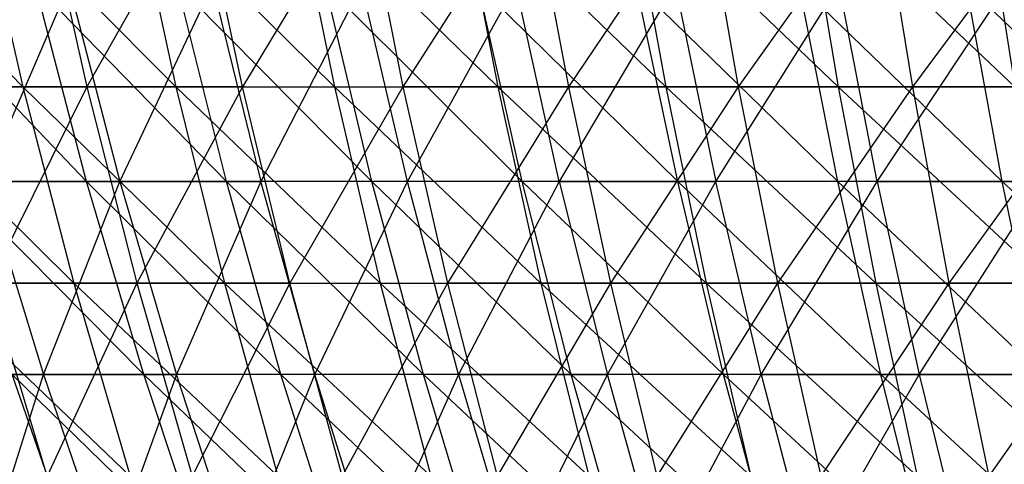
# Model space of a CAD drawing. Extents: x -125 to 125, y -143 to 0.
# Tile 31 of 256: x -36.92 to -25.2, y -108.28 to -102.99. Entities that reach past the tile are written whole.
import ezdxf

# ---------------------------------------------------------------- set-up
doc = ezdxf.new("R2010")
doc.units = 0
doc.header["$LTSCALE"] = 25.4
doc.layers.get('0').update_dxf_attribs({"linetype": 'CONTINUOUS'})

# ---------------------------------------------------------------- blocks, each defined once
blk = doc.blocks.new('NL2500027000_STL_3')
at = {"color": 0}
for p, q in [((-39.207, -101.412, 41.464), (-36.882, -103.785, 42.456)), ((-39.207, -101.412, 41.464), (-36.882, -103.785, 42.456)), ((-37.424, -101.412, 43.08), (-35.06, -103.785, 43.973)), ((-37.424, -101.412, 43.08), (-35.06, -103.785, 43.973)), ((-37.424, -101.412, 43.08), (-36.882, -103.785, 42.456)), ((-37.424, -101.412, 43.08), (-36.882, -103.785, 42.456)), ((-36.649, -101.412, -43.741), (-36.119, -103.785, -43.108)), ((-36.649, -101.412, -43.741), (-36.119, -103.785, -43.108)), ((-34.773, -101.412, -45.247), (-36.119, -103.785, -43.108)), ((-34.773, -101.412, -45.247), (-36.119, -103.785, -43.108)), ((-35.575, -101.412, 44.62), (-33.175, -103.785, 45.412)), ((-35.575, -101.412, 44.62), (-33.175, -103.785, 45.412)), ((-35.575, -101.412, 44.62), (-35.06, -103.785, 43.973)), ((-35.575, -101.412, 44.62), (-35.06, -103.785, 43.973)), ((-34.269, -103.785, -44.592), (-34.773, -101.412, -45.247)), ((-34.269, -103.785, -44.592), (-34.773, -101.412, -45.247)), ((-32.834, -101.412, -46.673), (-34.269, -103.785, -44.592)), ((-32.834, -101.412, -46.673), (-34.269, -103.785, -44.592)), ((-33.662, -101.412, 46.08), (-31.231, -103.785, 46.77)), ((-33.662, -101.412, 46.08), (-31.231, -103.785, 46.77)), ((-33.662, -101.412, 46.08), (-33.175, -103.785, 45.412)), ((-33.662, -101.412, 46.08), (-33.175, -103.785, 45.412)), ((-32.834, -101.412, -46.673), (-32.359, -103.785, -45.997)), ((-32.834, -101.412, -46.673), (-32.359, -103.785, -45.997)), ((-30.838, -101.412, -48.016), (-32.359, -103.785, -45.997)), ((-30.838, -101.412, -48.016), (-32.359, -103.785, -45.997)), ((-31.69, -101.412, 47.458), (-29.231, -103.785, 48.045)), ((-31.69, -101.412, 47.458), (-29.231, -103.785, 48.045)), ((-31.69, -101.412, 47.458), (-31.231, -103.785, 46.77)), ((-31.69, -101.412, 47.458), (-31.231, -103.785, 46.77)), ((-30.838, -101.412, -48.016), (-30.391, -103.785, -47.32)), ((-30.838, -101.412, -48.016), (-30.391, -103.785, -47.32)), ((-28.786, -101.412, -49.273), (-30.391, -103.785, -47.32)), ((-28.786, -101.412, -49.273), (-30.391, -103.785, -47.32)), ((-29.661, -101.412, 48.751), (-27.18, -103.785, 49.235)), ((-29.661, -101.412, 48.751), (-27.18, -103.785, 49.235)), ((-29.661, -101.412, 48.751), (-29.231, -103.785, 48.045)), ((-29.661, -101.412, 48.751), (-29.231, -103.785, 48.045)), ((-28.786, -101.412, -49.273), (-28.369, -103.785, -48.559)), ((-28.786, -101.412, -49.273), (-28.369, -103.785, -48.559)), ((-26.683, -101.412, -50.443), (-28.369, -103.785, -48.559)), ((-26.683, -101.412, -50.443), (-28.369, -103.785, -48.559)), ((-27.579, -101.412, 49.958), (-25.08, -103.785, 50.337)), ((-27.579, -101.412, 49.958), (-25.08, -103.785, 50.337)), ((-27.579, -101.412, 49.958), (-27.18, -103.785, 49.235)), ((-27.579, -101.412, 49.958), (-27.18, -103.785, 49.235)), ((-26.683, -101.412, -50.443), (-26.297, -103.785, -49.712)), ((-26.683, -101.412, -50.443), (-26.297, -103.785, -49.712)), ((-24.533, -101.412, -51.523), (-26.297, -103.785, -49.712)), ((-24.533, -101.412, -51.523), (-26.297, -103.785, -49.712)), ((-25.449, -101.412, 51.077), (-25.08, -103.785, 50.337)), ((-25.449, -101.412, 51.077), (-25.08, -103.785, 50.337)), ((-36.123, -104.911, 37.339), (-38.356, -102.577, 36.333)), ((-36.123, -104.911, 37.339), (-38.356, -102.577, 36.333)), ((-37.339, -104.911, -36.123), (-36.333, -102.577, -38.356)), ((-37.339, -104.911, -36.123), (-36.333, -102.577, -38.356)), ((-34.46, -104.911, 38.879), (-36.734, -102.577, 37.971)), ((-34.46, -104.911, 38.879), (-36.734, -102.577, 37.971)), ((-36.123, -104.911, 37.339), (-36.734, -102.577, 37.971)), ((-36.123, -104.911, 37.339), (-36.734, -102.577, 37.971)), ((-36.333, -102.577, -38.356), (-35.728, -104.911, -37.717)), ((-36.333, -102.577, -38.356), (-35.728, -104.911, -37.717)), ((-35.728, -104.911, -37.717), (-34.625, -102.577, -39.904)), ((-35.728, -104.911, -37.717), (-34.625, -102.577, -39.904)), ((-32.731, -104.911, 40.345), (-35.043, -102.577, 39.537)), ((-32.731, -104.911, 40.345), (-35.043, -102.577, 39.537)), ((-34.46, -104.911, 38.879), (-35.043, -102.577, 39.537)), ((-34.46, -104.911, 38.879), (-35.043, -102.577, 39.537)), ((-34.625, -102.577, -39.904), (-34.049, -104.911, -39.24)), ((-34.625, -102.577, -39.904), (-34.049, -104.911, -39.24)), ((-32.851, -102.577, -41.376), (-34.049, -104.911, -39.24)), ((-32.851, -102.577, -41.376), (-34.049, -104.911, -39.24)), ((-30.94, -104.911, 41.734), (-33.285, -102.577, 41.028)), ((-30.94, -104.911, 41.734), (-33.285, -102.577, 41.028)), ((-32.731, -104.911, 40.345), (-33.285, -102.577, 41.028)), ((-32.731, -104.911, 40.345), (-33.285, -102.577, 41.028)), ((-32.304, -104.911, -40.687), (-32.851, -102.577, -41.376)), ((-32.304, -104.911, -40.687), (-32.851, -102.577, -41.376)), ((-32.304, -104.911, -40.687), (-31.015, -102.577, -42.77)), ((-32.304, -104.911, -40.687), (-31.015, -102.577, -42.77)), ((-29.09, -104.911, 43.044), (-31.464, -102.577, 42.441)), ((-29.09, -104.911, 43.044), (-31.464, -102.577, 42.441)), ((-30.94, -104.911, 41.734), (-31.464, -102.577, 42.441)), ((-30.94, -104.911, 41.734), (-31.464, -102.577, 42.441)), ((-30.499, -104.911, -42.058), (-31.015, -102.577, -42.77)), ((-30.499, -104.911, -42.058), (-31.015, -102.577, -42.77)), ((-29.12, -102.577, -44.082), (-30.499, -104.911, -42.058)), ((-29.12, -102.577, -44.082), (-30.499, -104.911, -42.058)), ((-27.185, -104.911, 44.272), (-29.583, -102.577, 43.773)), ((-27.185, -104.911, 44.272), (-29.583, -102.577, 43.773)), ((-29.09, -104.911, 43.044), (-29.583, -102.577, 43.773)), ((-29.09, -104.911, 43.044), (-29.583, -102.577, 43.773)), ((-29.12, -102.577, -44.082), (-28.635, -104.911, -43.348)), ((-29.12, -102.577, -44.082), (-28.635, -104.911, -43.348)), ((-28.635, -104.911, -43.348), (-27.17, -102.577, -45.31)), ((-28.635, -104.911, -43.348), (-27.17, -102.577, -45.31)), ((-25.228, -104.911, 45.416), (-27.645, -102.577, 45.022)), ((-25.228, -104.911, 45.416), (-27.645, -102.577, 45.022)), ((-27.185, -104.911, 44.272), (-27.645, -102.577, 45.022)), ((-27.185, -104.911, 44.272), (-27.645, -102.577, 45.022)), ((-26.717, -104.911, -44.556), (-27.17, -102.577, -45.31)), ((-26.717, -104.911, -44.556), (-27.17, -102.577, -45.31)), ((-26.717, -104.911, -44.556), (-25.167, -102.577, -46.452)), ((-26.717, -104.911, -44.556), (-25.167, -102.577, -46.452)), ((-23.223, -104.911, 46.473), (-25.655, -102.577, 46.185)), ((-23.223, -104.911, 46.473), (-25.655, -102.577, 46.185)), ((-25.228, -104.911, 45.416), (-25.655, -102.577, 46.185)), ((-25.228, -104.911, 45.416), (-25.655, -102.577, 46.185)), ((-38.639, -103.785, 40.864), (-36.882, -103.785, 42.456)), ((-38.639, -103.785, 40.864), (-36.882, -103.785, 42.456)), ((-38.639, -103.785, 40.864), (-36.276, -106.122, 41.758)), ((-38.639, -103.785, 40.864), (-36.276, -106.122, 41.758)), ((-36.119, -103.785, -43.108), (-37.904, -103.785, -41.547)), ((-36.119, -103.785, -43.108), (-37.904, -103.785, -41.547)), ((-36.119, -103.785, -43.108), (-37.28, -106.122, -40.864)), ((-36.119, -103.785, -43.108), (-37.28, -106.122, -40.864)), ((-36.882, -103.785, 42.456), (-35.06, -103.785, 43.973)), ((-36.882, -103.785, 42.456), (-35.06, -103.785, 43.973)), ((-36.882, -103.785, 42.456), (-34.483, -106.122, 43.25)), ((-36.882, -103.785, 42.456), (-34.483, -106.122, 43.25)), ((-36.882, -103.785, 42.456), (-36.276, -106.122, 41.758)), ((-36.882, -103.785, 42.456), (-36.276, -106.122, 41.758)), ((-36.119, -103.785, -43.108), (-35.525, -106.122, -42.399)), ((-34.269, -103.785, -44.592), (-36.119, -103.785, -43.108)), ((-34.269, -103.785, -44.592), (-36.119, -103.785, -43.108)), ((-36.119, -103.785, -43.108), (-35.525, -106.122, -42.399)), ((-34.269, -103.785, -44.592), (-35.525, -106.122, -42.399)), ((-34.269, -103.785, -44.592), (-35.525, -106.122, -42.399)), ((-35.06, -103.785, 43.973), (-33.175, -103.785, 45.412)), ((-35.06, -103.785, 43.973), (-33.175, -103.785, 45.412)), ((-35.06, -103.785, 43.973), (-32.629, -106.122, 44.665)), ((-35.06, -103.785, 43.973), (-32.629, -106.122, 44.665)), ((-35.06, -103.785, 43.973), (-34.483, -106.122, 43.25)), ((-35.06, -103.785, 43.973), (-34.483, -106.122, 43.25)), ((-33.706, -106.122, -43.859), (-34.269, -103.785, -44.592)), ((-34.269, -103.785, -44.592), (-32.359, -103.785, -45.997)), ((-34.269, -103.785, -44.592), (-32.359, -103.785, -45.997)), ((-33.706, -106.122, -43.859), (-34.269, -103.785, -44.592)), ((-32.359, -103.785, -45.997), (-33.706, -106.122, -43.859)), ((-32.359, -103.785, -45.997), (-33.706, -106.122, -43.859)), ((-33.175, -103.785, 45.412), (-31.231, -103.785, 46.77)), ((-33.175, -103.785, 45.412), (-31.231, -103.785, 46.77)), ((-33.175, -103.785, 45.412), (-30.717, -106.122, 46.001)), ((-33.175, -103.785, 45.412), (-30.717, -106.122, 46.001)), ((-33.175, -103.785, 45.412), (-32.629, -106.122, 44.665)), ((-33.175, -103.785, 45.412), (-32.629, -106.122, 44.665)), ((-30.391, -103.785, -47.32), (-32.359, -103.785, -45.997)), ((-32.359, -103.785, -45.997), (-31.827, -106.122, -45.241)), ((-32.359, -103.785, -45.997), (-31.827, -106.122, -45.241)), ((-30.391, -103.785, -47.32), (-32.359, -103.785, -45.997)), ((-30.391, -103.785, -47.32), (-31.827, -106.122, -45.241)), ((-30.391, -103.785, -47.32), (-31.827, -106.122, -45.241)), ((-31.231, -103.785, 46.77), (-29.231, -103.785, 48.045)), ((-31.231, -103.785, 46.77), (-29.231, -103.785, 48.045)), ((-31.231, -103.785, 46.77), (-28.75, -106.122, 47.255)), ((-31.231, -103.785, 46.77), (-28.75, -106.122, 47.255)), ((-31.231, -103.785, 46.77), (-30.717, -106.122, 46.001)), ((-31.231, -103.785, 46.77), (-30.717, -106.122, 46.001)), ((-28.369, -103.785, -48.559), (-30.391, -103.785, -47.32)), ((-30.391, -103.785, -47.32), (-29.891, -106.122, -46.542)), ((-30.391, -103.785, -47.32), (-29.891, -106.122, -46.542)), ((-28.369, -103.785, -48.559), (-30.391, -103.785, -47.32)), ((-28.369, -103.785, -48.559), (-29.891, -106.122, -46.542)), ((-28.369, -103.785, -48.559), (-29.891, -106.122, -46.542)), ((-29.231, -103.785, 48.045), (-27.18, -103.785, 49.235)), ((-29.231, -103.785, 48.045), (-27.18, -103.785, 49.235)), ((-29.231, -103.785, 48.045), (-26.733, -106.122, 48.425)), ((-29.231, -103.785, 48.045), (-26.733, -106.122, 48.425)), ((-29.231, -103.785, 48.045), (-28.75, -106.122, 47.255)), ((-29.231, -103.785, 48.045), (-28.75, -106.122, 47.255)), ((-26.297, -103.785, -49.712), (-28.369, -103.785, -48.559)), ((-28.369, -103.785, -48.559), (-27.903, -106.122, -47.761)), ((-28.369, -103.785, -48.559), (-27.903, -106.122, -47.761)), ((-26.297, -103.785, -49.712), (-28.369, -103.785, -48.559)), ((-26.297, -103.785, -49.712), (-27.903, -106.122, -47.761)), ((-26.297, -103.785, -49.712), (-27.903, -106.122, -47.761)), ((-27.18, -103.785, 49.235), (-25.08, -103.785, 50.337)), ((-27.18, -103.785, 49.235), (-25.08, -103.785, 50.337)), ((-27.18, -103.785, 49.235), (-24.668, -106.122, 49.509)), ((-27.18, -103.785, 49.235), (-24.668, -106.122, 49.509)), ((-27.18, -103.785, 49.235), (-26.733, -106.122, 48.425)), ((-27.18, -103.785, 49.235), (-26.733, -106.122, 48.425)), ((-24.178, -103.785, -50.777), (-26.297, -103.785, -49.712)), ((-26.297, -103.785, -49.712), (-25.864, -106.122, -48.895)), ((-26.297, -103.785, -49.712), (-25.864, -106.122, -48.895)), ((-24.178, -103.785, -50.777), (-26.297, -103.785, -49.712)), ((-24.178, -103.785, -50.777), (-25.864, -106.122, -48.895)), ((-24.178, -103.785, -50.777), (-25.864, -106.122, -48.895)), ((-36.123, -104.911, 37.339), (-37.717, -104.911, 35.728)), ((-36.123, -104.911, 37.339), (-37.717, -104.911, 35.728)), ((-35.443, -107.207, 36.636), (-37.717, -104.911, 35.728)), ((-35.443, -107.207, 36.636), (-37.717, -104.911, 35.728)), ((-37.339, -104.911, -36.123), (-35.728, -104.911, -37.717)), ((-37.339, -104.911, -36.123), (-35.728, -104.911, -37.717)), ((-37.339, -104.911, -36.123), (-36.636, -107.207, -35.443)), ((-37.339, -104.911, -36.123), (-36.636, -107.207, -35.443)), ((-36.636, -107.207, -35.443), (-35.728, -104.911, -37.717)), ((-36.636, -107.207, -35.443), (-35.728, -104.911, -37.717)), ((-34.46, -104.911, 38.879), (-36.123, -104.911, 37.339)), ((-34.46, -104.911, 38.879), (-36.123, -104.911, 37.339)), ((-33.811, -107.207, 38.147), (-36.123, -104.911, 37.339)), ((-33.811, -107.207, 38.147), (-36.123, -104.911, 37.339)), ((-35.443, -107.207, 36.636), (-36.123, -104.911, 37.339)), ((-35.443, -107.207, 36.636), (-36.123, -104.911, 37.339)), ((-35.728, -104.911, -37.717), (-34.049, -104.911, -39.24)), ((-35.728, -104.911, -37.717), (-34.049, -104.911, -39.24)), ((-35.728, -104.911, -37.717), (-35.055, -107.207, -37.007)), ((-35.728, -104.911, -37.717), (-35.055, -107.207, -37.007)), ((-34.049, -104.911, -39.24), (-35.055, -107.207, -37.007)), ((-34.049, -104.911, -39.24), (-35.055, -107.207, -37.007)), ((-32.731, -104.911, 40.345), (-34.46, -104.911, 38.879)), ((-32.731, -104.911, 40.345), (-34.46, -104.911, 38.879)), ((-32.115, -107.207, 39.586), (-34.46, -104.911, 38.879)), ((-32.115, -107.207, 39.586), (-34.46, -104.911, 38.879)), ((-33.811, -107.207, 38.147), (-34.46, -104.911, 38.879)), ((-33.811, -107.207, 38.147), (-34.46, -104.911, 38.879)), ((-33.408, -107.207, -38.501), (-34.049, -104.911, -39.24)), ((-33.408, -107.207, -38.501), (-34.049, -104.911, -39.24)), ((-32.304, -104.911, -40.687), (-34.049, -104.911, -39.24)), ((-32.304, -104.911, -40.687), (-34.049, -104.911, -39.24)), ((-33.408, -107.207, -38.501), (-32.304, -104.911, -40.687)), ((-33.408, -107.207, -38.501), (-32.304, -104.911, -40.687)), ((-30.94, -104.911, 41.734), (-32.731, -104.911, 40.345)), ((-30.94, -104.911, 41.734), (-32.731, -104.911, 40.345)), ((-30.358, -107.207, 40.949), (-32.731, -104.911, 40.345)), ((-30.358, -107.207, 40.949), (-32.731, -104.911, 40.345)), ((-32.115, -107.207, 39.586), (-32.731, -104.911, 40.345)), ((-32.115, -107.207, 39.586), (-32.731, -104.911, 40.345)), ((-31.697, -107.207, -39.922), (-32.304, -104.911, -40.687)), ((-31.697, -107.207, -39.922), (-32.304, -104.911, -40.687)), ((-30.499, -104.911, -42.058), (-32.304, -104.911, -40.687)), ((-30.499, -104.911, -42.058), (-32.304, -104.911, -40.687)), ((-30.499, -104.911, -42.058), (-31.697, -107.207, -39.922)), ((-30.499, -104.911, -42.058), (-31.697, -107.207, -39.922)), ((-29.09, -104.911, 43.044), (-30.94, -104.911, 41.734)), ((-29.09, -104.911, 43.044), (-30.94, -104.911, 41.734)), ((-28.543, -107.207, 42.234), (-30.94, -104.911, 41.734)), ((-28.543, -107.207, 42.234), (-30.94, -104.911, 41.734)), ((-30.358, -107.207, 40.949), (-30.94, -104.911, 41.734)), ((-30.358, -107.207, 40.949), (-30.94, -104.911, 41.734)), ((-30.499, -104.911, -42.058), (-28.635, -104.911, -43.348)), ((-30.499, -104.911, -42.058), (-28.635, -104.911, -43.348)), ((-30.499, -104.911, -42.058), (-29.925, -107.207, -41.266)), ((-30.499, -104.911, -42.058), (-29.925, -107.207, -41.266)), ((-29.925, -107.207, -41.266), (-28.635, -104.911, -43.348)), ((-29.925, -107.207, -41.266), (-28.635, -104.911, -43.348)), ((-27.185, -104.911, 44.272), (-29.09, -104.911, 43.044)), ((-27.185, -104.911, 44.272), (-29.09, -104.911, 43.044)), ((-26.673, -107.207, 43.439), (-29.09, -104.911, 43.044)), ((-26.673, -107.207, 43.439), (-29.09, -104.911, 43.044)), ((-28.543, -107.207, 42.234), (-29.09, -104.911, 43.044)), ((-28.543, -107.207, 42.234), (-29.09, -104.911, 43.044)), ((-28.097, -107.207, -42.532), (-28.635, -104.911, -43.348)), ((-28.097, -107.207, -42.532), (-28.635, -104.911, -43.348)), ((-26.717, -104.911, -44.556), (-28.635, -104.911, -43.348)), ((-26.717, -104.911, -44.556), (-28.635, -104.911, -43.348)), ((-28.097, -107.207, -42.532), (-26.717, -104.911, -44.556)), ((-28.097, -107.207, -42.532), (-26.717, -104.911, -44.556)), ((-25.228, -104.911, 45.416), (-27.185, -104.911, 44.272)), ((-25.228, -104.911, 45.416), (-27.185, -104.911, 44.272)), ((-24.753, -107.207, 44.561), (-27.185, -104.911, 44.272)), ((-24.753, -107.207, 44.561), (-27.185, -104.911, 44.272)), ((-26.673, -107.207, 43.439), (-27.185, -104.911, 44.272)), ((-26.673, -107.207, 43.439), (-27.185, -104.911, 44.272)), ((-26.717, -104.911, -44.556), (-24.748, -104.911, -45.679)), ((-26.717, -104.911, -44.556), (-24.748, -104.911, -45.679)), ((-26.717, -104.911, -44.556), (-26.215, -107.207, -43.717)), ((-26.717, -104.911, -44.556), (-26.215, -107.207, -43.717)), ((-26.215, -107.207, -43.717), (-24.748, -104.911, -45.679)), ((-26.215, -107.207, -43.717), (-24.748, -104.911, -45.679)), ((-23.223, -104.911, 46.473), (-25.228, -104.911, 45.416)), ((-23.223, -104.911, 46.473), (-25.228, -104.911, 45.416)), ((-22.786, -107.207, 45.599), (-25.228, -104.911, 45.416)), ((-22.786, -107.207, 45.599), (-25.228, -104.911, 45.416)), ((-24.753, -107.207, 44.561), (-25.228, -104.911, 45.416)), ((-24.753, -107.207, 44.561), (-25.228, -104.911, 45.416)), ((-38.004, -106.122, 40.192), (-36.276, -106.122, 41.758)), ((-38.004, -106.122, 40.192), (-36.276, -106.122, 41.758)), ((-38.004, -106.122, 40.192), (-35.605, -108.418, 40.987)), ((-38.004, -106.122, 40.192), (-35.605, -108.418, 40.987)), ((-35.525, -106.122, -42.399), (-37.28, -106.122, -40.864)), ((-35.525, -106.122, -42.399), (-37.28, -106.122, -40.864)), ((-36.592, -108.418, -40.108), (-37.28, -106.122, -40.864)), ((-36.592, -108.418, -40.108), (-37.28, -106.122, -40.864)), ((-35.525, -106.122, -42.399), (-36.592, -108.418, -40.108)), ((-35.525, -106.122, -42.399), (-36.592, -108.418, -40.108)), ((-36.276, -106.122, 41.758), (-34.483, -106.122, 43.25)), ((-36.276, -106.122, 41.758), (-34.483, -106.122, 43.25)), ((-36.276, -106.122, 41.758), (-33.846, -108.418, 42.451)), ((-36.276, -106.122, 41.758), (-33.846, -108.418, 42.451)), ((-36.276, -106.122, 41.758), (-35.605, -108.418, 40.987)), ((-36.276, -106.122, 41.758), (-35.605, -108.418, 40.987)), ((-35.525, -106.122, -42.399), (-34.868, -108.418, -41.615)), ((-33.706, -106.122, -43.859), (-35.525, -106.122, -42.399)), ((-33.706, -106.122, -43.859), (-35.525, -106.122, -42.399)), ((-35.525, -106.122, -42.399), (-34.868, -108.418, -41.615)), ((-33.706, -106.122, -43.859), (-34.868, -108.418, -41.615)), ((-33.706, -106.122, -43.859), (-34.868, -108.418, -41.615)), ((-34.483, -106.122, 43.25), (-32.629, -106.122, 44.665)), ((-34.483, -106.122, 43.25), (-32.629, -106.122, 44.665)), ((-34.483, -106.122, 43.25), (-32.026, -108.418, 43.84)), ((-34.483, -106.122, 43.25), (-32.026, -108.418, 43.84)), ((-34.483, -106.122, 43.25), (-33.846, -108.418, 42.451)), ((-34.483, -106.122, 43.25), (-33.846, -108.418, 42.451)), ((-33.083, -108.418, -43.048), (-33.706, -106.122, -43.859)), ((-33.706, -106.122, -43.859), (-31.827, -106.122, -45.241)), ((-33.706, -106.122, -43.859), (-31.827, -106.122, -45.241)), ((-33.083, -108.418, -43.048), (-33.706, -106.122, -43.859)), ((-31.827, -106.122, -45.241), (-33.083, -108.418, -43.048)), ((-31.827, -106.122, -45.241), (-33.083, -108.418, -43.048)), ((-32.629, -106.122, 44.665), (-30.717, -106.122, 46.001)), ((-32.629, -106.122, 44.665), (-30.717, -106.122, 46.001)), ((-32.629, -106.122, 44.665), (-30.149, -108.418, 45.151)), ((-32.629, -106.122, 44.665), (-30.149, -108.418, 45.151)), ((-32.629, -106.122, 44.665), (-32.026, -108.418, 43.84)), ((-32.629, -106.122, 44.665), (-32.026, -108.418, 43.84)), ((-29.891, -106.122, -46.542), (-31.827, -106.122, -45.241)), ((-31.827, -106.122, -45.241), (-31.239, -108.418, -44.405)), ((-31.827, -106.122, -45.241), (-31.239, -108.418, -44.405)), ((-29.891, -106.122, -46.542), (-31.827, -106.122, -45.241)), ((-29.891, -106.122, -46.542), (-31.239, -108.418, -44.405)), ((-29.891, -106.122, -46.542), (-31.239, -108.418, -44.405)), ((-30.717, -106.122, 46.001), (-28.75, -106.122, 47.255)), ((-30.717, -106.122, 46.001), (-28.75, -106.122, 47.255)), ((-30.717, -106.122, 46.001), (-28.219, -108.418, 46.382)), ((-30.717, -106.122, 46.001), (-28.219, -108.418, 46.382)), ((-30.717, -106.122, 46.001), (-30.149, -108.418, 45.151)), ((-30.717, -106.122, 46.001), (-30.149, -108.418, 45.151)), ((-27.903, -106.122, -47.761), (-29.891, -106.122, -46.542)), ((-29.891, -106.122, -46.542), (-29.339, -108.418, -45.682)), ((-29.891, -106.122, -46.542), (-29.339, -108.418, -45.682)), ((-27.903, -106.122, -47.761), (-29.891, -106.122, -46.542)), ((-27.903, -106.122, -47.761), (-29.339, -108.418, -45.682)), ((-27.903, -106.122, -47.761), (-29.339, -108.418, -45.682)), ((-28.75, -106.122, 47.255), (-26.733, -106.122, 48.425)), ((-28.75, -106.122, 47.255), (-26.733, -106.122, 48.425)), ((-28.75, -106.122, 47.255), (-26.239, -108.418, 47.531)), ((-28.75, -106.122, 47.255), (-26.239, -108.418, 47.531)), ((-28.75, -106.122, 47.255), (-28.219, -108.418, 46.382)), ((-28.75, -106.122, 47.255), (-28.219, -108.418, 46.382)), ((-25.864, -106.122, -48.895), (-27.903, -106.122, -47.761)), ((-27.903, -106.122, -47.761), (-27.387, -108.418, -46.878)), ((-27.903, -106.122, -47.761), (-27.387, -108.418, -46.878)), ((-25.864, -106.122, -48.895), (-27.903, -106.122, -47.761)), ((-25.864, -106.122, -48.895), (-27.387, -108.418, -46.878)), ((-25.864, -106.122, -48.895), (-27.387, -108.418, -46.878)), ((-26.733, -106.122, 48.425), (-24.668, -106.122, 49.509)), ((-26.733, -106.122, 48.425), (-24.668, -106.122, 49.509)), ((-26.733, -106.122, 48.425), (-24.212, -108.418, 48.594)), ((-26.733, -106.122, 48.425), (-24.212, -108.418, 48.594)), ((-26.733, -106.122, 48.425), (-26.239, -108.418, 47.531)), ((-26.733, -106.122, 48.425), (-26.239, -108.418, 47.531)), ((-23.78, -106.122, -49.942), (-25.864, -106.122, -48.895)), ((-25.864, -106.122, -48.895), (-25.386, -108.418, -47.991)), ((-25.864, -106.122, -48.895), (-25.386, -108.418, -47.991)), ((-23.78, -106.122, -49.942), (-25.864, -106.122, -48.895)), ((-23.78, -106.122, -49.942), (-25.386, -108.418, -47.991)), ((-23.78, -106.122, -49.942), (-25.386, -108.418, -47.991)), ((-38.147, -107.207, -33.811), (-36.636, -107.207, -35.443)), ((-38.147, -107.207, -33.811), (-36.636, -107.207, -35.443)), ((-37.344, -109.458, -33.099), (-36.636, -107.207, -35.443)), ((-37.344, -109.458, -33.099), (-36.636, -107.207, -35.443)), ((-35.443, -107.207, 36.636), (-37.007, -107.207, 35.055)), ((-35.443, -107.207, 36.636), (-37.007, -107.207, 35.055)), ((-34.696, -109.458, 35.865), (-37.007, -107.207, 35.055)), ((-34.696, -109.458, 35.865), (-37.007, -107.207, 35.055)), ((-36.228, -109.458, 34.317), (-37.007, -107.207, 35.055)), ((-36.228, -109.458, 34.317), (-37.007, -107.207, 35.055)), ((-36.636, -107.207, -35.443), (-35.055, -107.207, -37.007)), ((-36.636, -107.207, -35.443), (-35.055, -107.207, -37.007)), ((-36.636, -107.207, -35.443), (-35.865, -109.458, -34.696)), ((-36.636, -107.207, -35.443), (-35.865, -109.458, -34.696)), ((-35.055, -107.207, -37.007), (-35.865, -109.458, -34.696)), ((-35.055, -107.207, -37.007), (-35.865, -109.458, -34.696)), ((-33.811, -107.207, 38.147), (-35.443, -107.207, 36.636)), ((-33.811, -107.207, 38.147), (-35.443, -107.207, 36.636)), ((-33.099, -109.458, 37.344), (-35.443, -107.207, 36.636)), ((-33.099, -109.458, 37.344), (-35.443, -107.207, 36.636)), ((-34.696, -109.458, 35.865), (-35.443, -107.207, 36.636)), ((-34.696, -109.458, 35.865), (-35.443, -107.207, 36.636)), ((-34.317, -109.458, -36.228), (-35.055, -107.207, -37.007)), ((-34.317, -109.458, -36.228), (-35.055, -107.207, -37.007)), ((-33.408, -107.207, -38.501), (-35.055, -107.207, -37.007)), ((-33.408, -107.207, -38.501), (-35.055, -107.207, -37.007)), ((-34.317, -109.458, -36.228), (-33.408, -107.207, -38.501)), ((-34.317, -109.458, -36.228), (-33.408, -107.207, -38.501)), ((-32.115, -107.207, 39.586), (-33.811, -107.207, 38.147)), ((-32.115, -107.207, 39.586), (-33.811, -107.207, 38.147)), ((-31.439, -109.458, 38.752), (-33.811, -107.207, 38.147)), ((-31.439, -109.458, 38.752), (-33.811, -107.207, 38.147)), ((-33.099, -109.458, 37.344), (-33.811, -107.207, 38.147)), ((-33.099, -109.458, 37.344), (-33.811, -107.207, 38.147)), ((-32.704, -109.458, -37.69), (-33.408, -107.207, -38.501)), ((-32.704, -109.458, -37.69), (-33.408, -107.207, -38.501)), ((-31.697, -107.207, -39.922), (-33.408, -107.207, -38.501)), ((-31.697, -107.207, -39.922), (-33.408, -107.207, -38.501)), ((-31.697, -107.207, -39.922), (-32.704, -109.458, -37.69)), ((-31.697, -107.207, -39.922), (-32.704, -109.458, -37.69)), ((-30.358, -107.207, 40.949), (-32.115, -107.207, 39.586)), ((-30.358, -107.207, 40.949), (-32.115, -107.207, 39.586)), ((-29.718, -109.458, 40.087), (-32.115, -107.207, 39.586)), ((-29.718, -109.458, 40.087), (-32.115, -107.207, 39.586)), ((-31.439, -109.458, 38.752), (-32.115, -107.207, 39.586)), ((-31.439, -109.458, 38.752), (-32.115, -107.207, 39.586)), ((-31.697, -107.207, -39.922), (-29.925, -107.207, -41.266)), ((-31.697, -107.207, -39.922), (-29.925, -107.207, -41.266)), ((-31.697, -107.207, -39.922), (-31.029, -109.458, -39.081)), ((-31.697, -107.207, -39.922), (-31.029, -109.458, -39.081)), ((-31.029, -109.458, -39.081), (-29.925, -107.207, -41.266)), ((-31.029, -109.458, -39.081), (-29.925, -107.207, -41.266)), ((-28.543, -107.207, 42.234), (-30.358, -107.207, 40.949)), ((-28.543, -107.207, 42.234), (-30.358, -107.207, 40.949)), ((-27.941, -109.458, 41.345), (-30.358, -107.207, 40.949)), ((-27.941, -109.458, 41.345), (-30.358, -107.207, 40.949)), ((-29.718, -109.458, 40.087), (-30.358, -107.207, 40.949)), ((-29.718, -109.458, 40.087), (-30.358, -107.207, 40.949)), ((-29.295, -109.458, -40.397), (-29.925, -107.207, -41.266)), ((-29.295, -109.458, -40.397), (-29.925, -107.207, -41.266)), ((-28.097, -107.207, -42.532), (-29.925, -107.207, -41.266)), ((-28.097, -107.207, -42.532), (-29.925, -107.207, -41.266)), ((-29.295, -109.458, -40.397), (-28.097, -107.207, -42.532)), ((-29.295, -109.458, -40.397), (-28.097, -107.207, -42.532)), ((-26.673, -107.207, 43.439), (-28.543, -107.207, 42.234)), ((-26.673, -107.207, 43.439), (-28.543, -107.207, 42.234)), ((-26.111, -109.458, 42.524), (-28.543, -107.207, 42.234)), ((-26.111, -109.458, 42.524), (-28.543, -107.207, 42.234)), ((-27.941, -109.458, 41.345), (-28.543, -107.207, 42.234)), ((-27.941, -109.458, 41.345), (-28.543, -107.207, 42.234)), ((-28.097, -107.207, -42.532), (-26.215, -107.207, -43.717)), ((-28.097, -107.207, -42.532), (-26.215, -107.207, -43.717)), ((-28.097, -107.207, -42.532), (-27.505, -109.458, -41.636)), ((-28.097, -107.207, -42.532), (-27.505, -109.458, -41.636)), ((-27.505, -109.458, -41.636), (-26.215, -107.207, -43.717)), ((-27.505, -109.458, -41.636), (-26.215, -107.207, -43.717)), ((-24.753, -107.207, 44.561), (-26.673, -107.207, 43.439)), ((-24.753, -107.207, 44.561), (-26.673, -107.207, 43.439)), ((-24.232, -109.458, 43.623), (-26.673, -107.207, 43.439)), ((-24.232, -109.458, 43.623), (-26.673, -107.207, 43.439)), ((-26.111, -109.458, 42.524), (-26.673, -107.207, 43.439)), ((-26.111, -109.458, 42.524), (-26.673, -107.207, 43.439)), ((-26.215, -107.207, -43.717), (-24.283, -107.207, -44.819)), ((-26.215, -107.207, -43.717), (-24.283, -107.207, -44.819)), ((-26.215, -107.207, -43.717), (-25.662, -109.458, -42.797)), ((-26.215, -107.207, -43.717), (-25.662, -109.458, -42.797))]:
    blk.add_line(p, q, dxfattribs=at)

msp = doc.modelspace()

# ---------------------------------------------------------------- block references
at = {"color": 253}
msp.add_blockref('NL2500027000_STL_3', (0, 0), dxfattribs=at)

doc.saveas('drawing.dxf')
